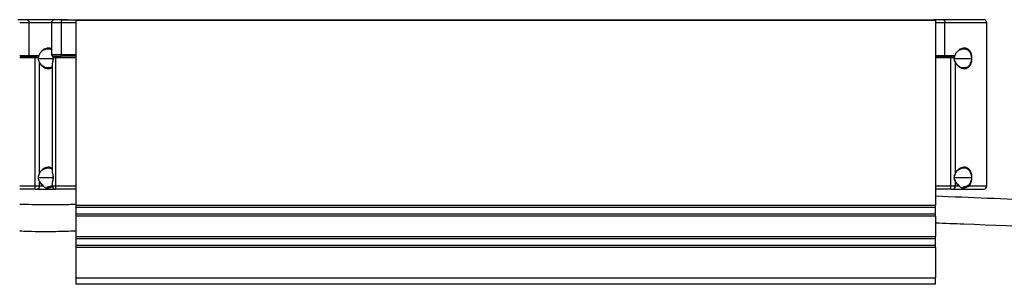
# Model space of a CAD drawing. Header units: millimetres. Extents: x -678 to 2621, y 426 to 914.
# Tile 23 of 26: x 2093 to 2391, y 643 to 723. Entities that reach past the tile are written whole.
import ezdxf

# ---------------------------------------------------------------- set-up
doc = ezdxf.new("R2010")
doc.units = ezdxf.units.MM

# ---------------------------------------------------------------- blocks, each defined once
blk = doc.blocks.new('Drawing View6')
at = {"color": 7, "linetype": 'Continuous', "lineweight": 25}
for p, q in [((-465.72, 60.35), (-468.54, 60.35)), ((-453.5, 60.35), (-465.72, 60.35)), ((-455.41, 60.35), (-457.41, 60.35)), ((-455.41, 60.35), (-455.41, 59.35)), ((-455.41, 60.35), (-451, 60.35)), ((-451, 60.35), (-451, 60.15)), ((-451, 60.35), (-191, 60.35)), ((-451, 60.15), (-451, 4.26)), ((-191, 60.15), (-451, 60.15)), ((-448.5, 60.35), (-448.5, 60.35)), ((-188.72, 60.35), (-191.54, 60.35)), ((-191, 60.15), (-191, 60.35)), ((-191, 60.15), (-191, 4.26)), ((-176.5, 60.35), (-188.72, 60.35)), ((-465.16, 59.35), (-468, 59.35)), ((-465.16, 49.55), (-465.16, 59.35)), ((-458.41, 59.35), (-465.16, 59.35)), ((-458.41, 59.35), (-458.41, 49.85)), ((-455.41, 59.35), (-458.41, 59.35)), ((-455.41, 59.35), (-455.41, 49.85)), ((-451, 59.35), (-455.41, 59.35)), ((-188.16, 59.35), (-191, 59.35)), ((-188.16, 49.55), (-188.16, 59.35)), ((-175.5, 59.35), (-188.16, 59.35)), ((-175.5, 10.15), (-175.5, 59.35)), ((-468, 49.55), (-465.16, 49.55)), ((-463.36, 48.85), (-468, 48.85)), ((-467.9, 49.35), (-465.27, 49.35)), ((-465.27, 49.35), (-463.09, 49.35)), ((-465.16, 49.55), (-462.24, 49.55)), ((-463.85, 49.34), (-463.81, 49.33)), ((-462.43, 48.85), (-463.36, 48.85)), ((-463.36, 10.15), (-463.36, 48.85)), ((-462.34, 48.65), (-457.87, 48.65)), ((-462.24, 49.55), (-462.17, 49.55)), ((-458.41, 49.85), (-455.41, 49.85)), ((-458.1, 49.39), (-457.89, 49.35)), ((-457.89, 49.35), (-455.41, 49.35)), ((-457.81, 48.88), (-457.64, 48.85)), ((-457.14, 48.85), (-457.64, 48.85)), ((-457.14, 49.35), (-457.14, 48.85)), ((-457.14, 48.85), (-457.14, 10.15)), ((-451, 48.85), (-457.14, 48.85)), ((-455.41, 49.85), (-455.41, 49.35)), ((-455.41, 49.85), (-451, 49.85)), ((-451, 49.35), (-455.41, 49.35)), ((-191, 49.55), (-188.16, 49.55)), ((-191, 49.35), (-188.27, 49.35)), ((-186.36, 48.85), (-191, 48.85)), ((-188.27, 49.35), (-186.09, 49.35)), ((-188.16, 49.55), (-185.24, 49.55)), ((-186.85, 49.34), (-186.81, 49.33)), ((-185.43, 48.85), (-186.36, 48.85)), ((-186.36, 10.15), (-186.36, 48.85)), ((-185.34, 48.65), (-180.16, 48.65)), ((-185.24, 49.55), (-185.17, 49.55)), ((-462.02, 13.91), (-462.02, 47.39)), ((-458.14, 46.83), (-458.14, 14.46)), ((-458.12, 46.83), (-458.1, 47.09)), ((-185.02, 13.91), (-185.02, 47.39)), ((-462.34, 12.65), (-457.87, 12.65)), ((-458.1, 14.2), (-458.12, 14.46)), ((-185.34, 12.65), (-180.16, 12.65)), ((-468, 10.15), (-463.36, 10.15)), ((-463.36, 9.15), (-468, 9.15)), ((-463.36, 10.15), (-462.02, 10.15)), ((-463.36, 9.15), (-463.36, 10.15)), ((-463.36, 9.15), (-462.69, 9.15)), ((-462.69, 9.15), (-457.15, 9.15)), ((-462.02, 10.15), (-462.02, 11.39)), ((-462.02, 10.15), (-460.96, 10.15)), ((-458.09, 9.91), (-458.5, 9.67)), ((-458.14, 10.83), (-458.14, 10.15)), ((-458.14, 10.15), (-457.14, 10.15)), ((-458.12, 10.83), (-458.1, 11.09)), ((-457.14, 10.15), (-457.14, 9.15)), ((-457.14, 10.15), (-451, 10.15)), ((-451, 9.15), (-457.14, 9.15)), ((-191, 10.15), (-186.36, 10.15)), ((-186.36, 9.15), (-191, 9.15)), ((-186.36, 10.15), (-185.02, 10.15)), ((-186.36, 9.15), (-186.36, 10.15)), ((-186.36, 9.15), (-185.69, 9.15)), ((-185.69, 9.15), (-176.5, 9.15)), ((-185.02, 10.15), (-185.02, 11.39)), ((-185.02, 10.15), (-183.96, 10.15)), ((-180.85, 10.15), (-175.5, 10.15)), ((-451, 4.26), (-451, 3.55)), ((-451, 4.26), (-191, 4.26)), ((-191, 3.55), (-451, 3.55)), ((-451, 3.55), (-451, 1.64)), ((-191, 3.55), (-191, 4.26)), ((-191, 1.64), (-191, 3.55)), ((-451, 1.64), (-191, 1.64)), ((-451, 1.64), (-451, 0.93)), ((-191, 0.93), (-451, 0.93)), ((-451, 0.93), (-451, -5.24)), ((-191, 0.93), (-191, 1.64)), ((-191, 0.93), (-191, -5.24)), ((-451, -5.24), (-191, -5.24)), ((-451, -5.24), (-451, -5.95)), ((-191, -5.95), (-451, -5.95)), ((-451, -5.95), (-451, -7.86)), ((-191, -5.95), (-191, -5.24)), ((-191, -7.86), (-191, -5.95)), ((-451, -7.86), (-451, -8.57)), ((-451, -7.86), (-191, -7.86)), ((-191, -8.57), (-451, -8.57)), ((-451, -8.57), (-451, -17.65)), ((-191, -8.57), (-191, -7.86)), ((-191, -8.57), (-191, -17.65)), ((-451, -17.65), (-451, -19.65)), ((-451, -17.65), (-191, -17.65)), ((-191, -19.65), (-191, -17.65)), ((-191, -19.65), (-451, -19.65))]:
    blk.add_line(p, q, dxfattribs=at)
at = {"color": 7, "linetype": 'Continuous', "lineweight": 25, "flags": 128}
for points in [[(-465.72, 60.35), (-465.61, 60.33), (-465.51, 60.27), (-465.41, 60.18), (-465.32, 60.05), (-465.25, 59.9), (-465.2, 59.73), (-465.17, 59.54), (-465.16, 59.35)], [(-188.72, 60.35), (-188.61, 60.33), (-188.51, 60.27), (-188.41, 60.18), (-188.32, 60.05), (-188.25, 59.9), (-188.2, 59.73), (-188.17, 59.54), (-188.16, 59.35)], [(-465.16, 49.55), (-465.16, 49.51), (-465.17, 49.47), (-465.18, 49.44), (-465.19, 49.41), (-465.21, 49.38), (-465.23, 49.36), (-465.25, 49.35), (-465.27, 49.35)], [(-457.89, 49.35), (-457.84, 49.34), (-457.79, 49.31), (-457.75, 49.26), (-457.71, 49.2), (-457.68, 49.13), (-457.66, 49.04), (-457.64, 48.94), (-457.64, 48.85)], [(-188.16, 49.55), (-188.16, 49.51), (-188.17, 49.47), (-188.18, 49.44), (-188.19, 49.41), (-188.21, 49.38), (-188.23, 49.36), (-188.25, 49.35), (-188.27, 49.35)]]:
    blk.add_lwpolyline(points, dxfattribs=at)
at = {"color": 7, "linetype": 'Continuous', "lineweight": 25}
for centre, radius, start, end in [((-457.41, 59.35), 1, 90, 180), ((-176.5, 59.35), 1, 0, 90), ((-457.91, 49.85), 0.5, 180, 251.2322), ((-462.89, 10.01), 0.887, 283.3144, 8.8999), ((-457.14, 10.15), 1, 180, 270), ((-185.89, 10.01), 0.887, 283.3144, 8.8999), ((-176.5, 10.15), 1, 270, 0)]:
    blk.add_arc(centre, radius, start, end, dxfattribs=at)
for points, knots in [([(-458.41, 51.5), (-458.47, 51.55), (-458.85, 51.82), (-459.71, 51.77), (-460.79, 51.35), (-461.56, 50.65), (-461.98, 50.03), (-462.11, 49.69), (-462.17, 49.55)], [0, 0, 0, 0, 0.056504, 0.327552, 0.605005, 0.822236, 0.921849, 1, 1, 1, 1]), ([(-461.44, 50.68), (-461.28, 50.82), (-460.88, 51.19), (-460.12, 51.5), (-459.56, 51.53), (-459.28, 51.54)], [0, 0, 0, 0, 0.226297, 0.613222, 1, 1, 1, 1]), ([(-459.28, 51.54), (-459, 51.52), (-458.68, 51.5), (-458.43, 51.28), (-458.41, 51.26)], [0, 0, 0, 0, 0.897803, 1, 1, 1, 1]), ([(-179.99, 48.65), (-180.01, 48.93), (-180.04, 49.57), (-180.33, 50.46), (-180.85, 51.24), (-181.65, 51.74), (-182.7, 51.8), (-183.79, 51.35), (-184.56, 50.65), (-184.98, 50.03), (-185.11, 49.69), (-185.17, 49.55)], [0, 0, 0, 0, 0.082166, 0.182194, 0.289964, 0.424369, 0.589736, 0.759011, 0.891545, 0.952319, 1, 1, 1, 1]), ([(-184.44, 50.68), (-184.28, 50.82), (-183.88, 51.19), (-183.12, 51.5), (-182.56, 51.53), (-182.28, 51.54)], [0, 0, 0, 0, 0.226297, 0.613222, 1, 1, 1, 1]), ([(-182.28, 51.54), (-182.01, 51.5), (-181.47, 51.4), (-180.89, 50.91), (-180.53, 50.35), (-180.32, 49.84), (-180.19, 49.26), (-180.17, 48.85), (-180.16, 48.65)], [0, 0, 0, 0, 0.25183, 0.502138, 0.630506, 0.751718, 0.877239, 1, 1, 1, 1]), ([(-464.01, 49.35), (-463.92, 49.35), (-463.86, 49.34), (-463.75, 49.32), (-463.71, 49.3), (-463.59, 49.24), (-463.53, 49.19), (-463.43, 49.1), (-463.39, 49.05), (-463.36, 48.95), (-463.36, 48.9), (-463.36, 48.85)], [0, 0, 0, 0, 0.125, 0.125, 0.25, 0.25, 0.5, 0.5, 0.75, 0.75, 1, 1, 1, 1]), ([(-463.09, 49.35), (-463.02, 49.35), (-462.96, 49.35), (-462.84, 49.36), (-462.78, 49.37), (-462.65, 49.4), (-462.57, 49.42), (-462.41, 49.48), (-462.33, 49.51), (-462.24, 49.55)], [0, 0, 0, 0, 0.25, 0.25, 0.5, 0.5, 0.75, 0.75, 1, 1, 1, 1]), ([(-462.45, 48.65), (-462.44, 48.61), (-462.44, 48.54), (-462.43, 48.42), (-462.41, 48.3), (-462.37, 48.18), (-462.31, 48), (-462.2, 47.73), (-462.08, 47.51), (-462.02, 47.39)], [0, 0, 0, 0, 0.078053, 0.160941, 0.248672, 0.341321, 0.43894, 0.672525, 1, 1, 1, 1]), ([(-462.34, 48.65), (-462.34, 48.65), (-462.34, 48.65), (-462.35, 48.65), (-462.39, 48.65), (-462.43, 48.65), (-462.45, 48.65)], [0, 0, 0, 0, 0.07131, 0.371507, 0.687169, 1, 1, 1, 1]), ([(-462.24, 49.35), (-462.25, 49.32), (-462.27, 49.27), (-462.3, 49.2), (-462.33, 49.14), (-462.36, 49.07), (-462.39, 49.01), (-462.41, 48.95), (-462.42, 48.91), (-462.43, 48.89), (-462.43, 48.87), (-462.43, 48.85), (-462.43, 48.85)], [0, 0, 0, 0, 0.152085, 0.302452, 0.436124, 0.567266, 0.696425, 0.823709, 0.874594, 0.92525, 0.964477, 1, 1, 1, 1]), ([(-462.33, 48.82), (-462.32, 48.82), (-462.32, 48.82), (-462.36, 48.83), (-462.39, 48.84), (-462.43, 48.85)], [0, 0, 0, 0, 0.5, 0.5, 1, 1, 1, 1]), ([(-462.34, 48.65), (-462.34, 48.68), (-462.34, 48.73), (-462.33, 48.79), (-462.33, 48.82)], [0, 0, 0, 0, 0.49872, 1, 1, 1, 1]), ([(-461.97, 47.47), (-462.06, 47.66), (-462.19, 47.94), (-462.32, 48.35), (-462.33, 48.55), (-462.34, 48.65)], [0, 0, 0, 0, 0.515426, 0.762093, 1, 1, 1, 1]), ([(-462.33, 48.82), (-462.3, 48.91), (-462.25, 49.12), (-462.17, 49.31), (-462.13, 49.42)], [0, 0, 0, 0, 0.460269, 1, 1, 1, 1]), ([(-462.19, 49.47), (-462.2, 49.45), (-462.21, 49.4), (-462.23, 49.37), (-462.24, 49.35)], [0, 0, 0, 0, 0.504626, 1, 1, 1, 1]), ([(-462.16, 49.52), (-462.16, 49.52), (-462.17, 49.51), (-462.18, 49.5), (-462.18, 49.49), (-462.19, 49.48), (-462.19, 49.48), (-462.19, 49.47), (-462.19, 49.47)], [0, 0, 0, 0, 0.374459, 0.566133, 0.68236, 0.798462, 0.887705, 1, 1, 1, 1]), ([(-462.14, 49.41), (-462.14, 49.41), (-462.13, 49.42), (-462.14, 49.43), (-462.16, 49.45), (-462.18, 49.46), (-462.19, 49.47)], [0, 0, 0, 0, 0.162476, 0.46126, 0.707103, 1, 1, 1, 1]), ([(-462.16, 49.52), (-462.16, 49.53), (-462.16, 49.53), (-462.17, 49.54), (-462.17, 49.55)], [0, 0, 0, 0, 0.493334, 1, 1, 1, 1]), ([(-458.08, 49.32), (-458.1, 49.34), (-458.12, 49.38), (-458.15, 49.41), (-458.15, 49.42)], [0, 0, 0, 0, 0.740536, 1, 1, 1, 1]), ([(-458.1, 47.09), (-458.1, 47.14), (-458.08, 47.4), (-457.87, 47.92), (-457.82, 48.42), (-457.8, 48.65)], [0, 0, 0, 0, 0.102342, 0.601197, 1, 1, 1, 1]), ([(-458.09, 49.33), (-458.04, 49.25), (-457.97, 49.13), (-457.9, 48.97), (-457.88, 48.89), (-457.88, 48.86)], [0, 0, 0, 0, 0.542584, 0.792867, 1, 1, 1, 1]), ([(-457.81, 48.88), (-457.85, 48.96), (-457.92, 49.09), (-458.02, 49.23), (-458.07, 49.3), (-458.08, 49.32)], [0, 0, 0, 0, 0.492648, 0.835882, 1, 1, 1, 1]), ([(-457.87, 48.66), (-457.88, 48.45), (-457.91, 48.02), (-458.05, 47.55), (-458.07, 47.31), (-458.08, 47.26)], [0, 0, 0, 0, 0.433458, 0.890226, 1, 1, 1, 1]), ([(-457.88, 48.86), (-457.88, 48.86), (-457.88, 48.87), (-457.85, 48.87), (-457.83, 48.88), (-457.81, 48.88)], [0, 0, 0, 0, 0.230087, 0.614917, 1, 1, 1, 1]), ([(-457.87, 48.86), (-457.87, 48.86), (-457.88, 48.86), (-457.88, 48.86), (-457.88, 48.86)], [0, 0, 0, 0, 0.371627, 1, 1, 1, 1]), ([(-457.87, 48.86), (-457.87, 48.82), (-457.87, 48.75), (-457.87, 48.68), (-457.87, 48.65)], [0, 0, 0, 0, 0.500877, 1, 1, 1, 1]), ([(-457.86, 48.65), (-457.87, 48.65), (-457.87, 48.65), (-457.87, 48.65), (-457.87, 48.65)], [0, 0, 0, 0, 0.431329, 1, 1, 1, 1]), ([(-457.87, 48.65), (-457.87, 48.65), (-457.87, 48.65), (-457.84, 48.65), (-457.82, 48.65), (-457.8, 48.65)], [0, 0, 0, 0, 0.24357, 0.621725, 1, 1, 1, 1]), ([(-457.8, 48.65), (-457.8, 48.69), (-457.8, 48.77), (-457.81, 48.84), (-457.81, 48.88)], [0, 0, 0, 0, 0.560035, 1, 1, 1, 1]), ([(-187.01, 49.35), (-186.94, 49.35), (-186.81, 49.34), (-186.65, 49.28), (-186.51, 49.19), (-186.41, 49.08), (-186.37, 49), (-186.36, 48.92), (-186.36, 48.87), (-186.36, 48.85)], [0, 0, 0, 0, 0.224672, 0.401735, 0.670122, 0.775404, 0.85504, 0.92823, 1, 1, 1, 1]), ([(-186.09, 49.35), (-185.94, 49.36), (-185.63, 49.38), (-185.38, 49.49), (-185.24, 49.55)], [0, 0, 0, 0, 0.468414, 1, 1, 1, 1]), ([(-185.43, 48.85), (-185.44, 48.81), (-185.44, 48.74), (-185.44, 48.68), (-185.45, 48.65)], [0, 0, 0, 0, 0.559954, 1, 1, 1, 1]), ([(-185.45, 48.65), (-185.42, 48.45), (-185.35, 47.99), (-185.14, 47.6), (-185.02, 47.39)], [0, 0, 0, 0, 0.437854, 1, 1, 1, 1]), ([(-185.34, 48.65), (-185.34, 48.65), (-185.34, 48.65), (-185.35, 48.65), (-185.39, 48.65), (-185.43, 48.65), (-185.45, 48.65)], [0, 0, 0, 0, 0.07131, 0.371507, 0.687169, 1, 1, 1, 1]), ([(-185.24, 49.35), (-185.26, 49.3), (-185.28, 49.25), (-185.31, 49.19), (-185.32, 49.17), (-185.33, 49.15), (-185.34, 49.13), (-185.35, 49.11), (-185.37, 49.04), (-185.41, 48.96), (-185.43, 48.88), (-185.43, 48.85)], [0, 0, 0, 0, 0.302664, 0.30727, 0.341961, 0.436445, 0.440705, 0.474429, 0.567694, 0.82426, 1, 1, 1, 1]), ([(-185.33, 48.82), (-185.33, 48.82), (-185.32, 48.82), (-185.34, 48.83), (-185.37, 48.84), (-185.41, 48.84), (-185.43, 48.85)], [0, 0, 0, 0, 0.226188, 0.476301, 0.739295, 1, 1, 1, 1]), ([(-185.34, 48.65), (-185.34, 48.68), (-185.34, 48.73), (-185.33, 48.79), (-185.33, 48.82)], [0, 0, 0, 0, 0.49872, 1, 1, 1, 1]), ([(-184.97, 47.47), (-185.06, 47.66), (-185.19, 47.94), (-185.32, 48.35), (-185.33, 48.55), (-185.34, 48.65)], [0, 0, 0, 0, 0.515426, 0.762093, 1, 1, 1, 1]), ([(-185.33, 48.82), (-185.3, 48.91), (-185.25, 49.12), (-185.17, 49.31), (-185.13, 49.42)], [0, 0, 0, 0, 0.460269, 1, 1, 1, 1]), ([(-185.24, 49.55), (-185.23, 49.54), (-185.2, 49.53), (-185.17, 49.53), (-185.16, 49.52)], [0, 0, 0, 0, 0.557334, 1, 1, 1, 1]), ([(-185.19, 49.47), (-185.2, 49.45), (-185.21, 49.4), (-185.23, 49.37), (-185.24, 49.35)], [0, 0, 0, 0, 0.504626, 1, 1, 1, 1]), ([(-185.16, 49.52), (-185.16, 49.52), (-185.17, 49.51), (-185.18, 49.49), (-185.19, 49.49), (-185.19, 49.48), (-185.19, 49.47), (-185.19, 49.47)], [0, 0, 0, 0, 0.37446, 0.566135, 0.798462, 0.887705, 1, 1, 1, 1]), ([(-185.14, 49.41), (-185.14, 49.41), (-185.13, 49.42), (-185.14, 49.43), (-185.16, 49.45), (-185.18, 49.46), (-185.19, 49.47)], [0, 0, 0, 0, 0.162476, 0.46126, 0.707103, 1, 1, 1, 1]), ([(-185.16, 49.52), (-185.16, 49.53), (-185.16, 49.53), (-185.17, 49.54), (-185.17, 49.55)], [0, 0, 0, 0, 0.493334, 1, 1, 1, 1]), ([(-185.02, 47.39), (-184.88, 47.16), (-184.52, 46.57), (-183.71, 45.91), (-182.73, 45.52), (-181.78, 45.54), (-180.97, 45.94), (-180.38, 46.7), (-180.05, 47.67), (-180.01, 48.34), (-179.99, 48.65)], [0, 0, 0, 0, 0.08994, 0.22527, 0.386335, 0.532029, 0.666995, 0.799332, 0.908648, 1, 1, 1, 1]), ([(-180.16, 48.65), (-180.17, 48.45), (-180.19, 48.06), (-180.31, 47.51), (-180.5, 47.01), (-180.83, 46.45), (-181.37, 45.98), (-181.95, 45.74), (-182.32, 45.77), (-182.41, 45.78)], [0, 0, 0, 0, 0.1128188, 0.2279293, 0.3393866, 0.4569269, 0.6864569, 0.9171796, 1, 1, 1, 1]), ([(-180.16, 48.65), (-180.15, 48.65), (-180.11, 48.65), (-180.06, 48.65), (-180.02, 48.65), (-180, 48.65), (-179.99, 48.65)], [0, 0, 0, 0, 0.254725, 0.511054, 0.762403, 1, 1, 1, 1]), ([(-461.97, 47.48), (-461.97, 47.48), (-461.97, 47.47), (-461.97, 47.45), (-461.98, 47.42), (-462.01, 47.4), (-462.02, 47.39)], [0, 0, 0, 0, 0.042624, 0.35354, 0.676894, 1, 1, 1, 1]), ([(-462.02, 47.39), (-461.88, 47.16), (-461.52, 46.57), (-460.71, 45.91), (-459.73, 45.53), (-458.8, 45.51), (-458.31, 45.83), (-458.08, 45.97)], [0, 0, 0, 0, 0.138162, 0.346049, 0.593469, 0.817278, 1, 1, 1, 1]), ([(-459.41, 45.78), (-459.58, 45.78), (-460.02, 45.77), (-460.69, 46.01), (-461.14, 46.36), (-461.33, 46.51)], [0, 0, 0, 0, 0.2667509, 0.6824981, 1, 1, 1, 1]), ([(-458.14, 46.25), (-458.22, 46.17), (-458.5, 45.88), (-458.95, 45.75), (-459.32, 45.77), (-459.41, 45.78)], [0, 0, 0, 0, 0.221754, 0.794431, 1, 1, 1, 1]), ([(-184.97, 47.48), (-184.97, 47.48), (-184.97, 47.47), (-184.97, 47.45), (-184.98, 47.42), (-185.01, 47.4), (-185.02, 47.39)], [0, 0, 0, 0, 0.042624, 0.35354, 0.676894, 1, 1, 1, 1]), ([(-182.41, 45.78), (-182.58, 45.78), (-183.02, 45.77), (-183.69, 46.01), (-184.14, 46.36), (-184.33, 46.51)], [0, 0, 0, 0, 0.266751, 0.682498, 1, 1, 1, 1]), ([(-458.1, 15.31), (-458.23, 15.41), (-458.62, 15.73), (-459.47, 15.8), (-460.53, 15.5), (-461.46, 14.82), (-461.87, 14.15), (-462.02, 13.91)], [0, 0, 0, 0, 0.111135, 0.339273, 0.604077, 0.853131, 1, 1, 1, 1]), ([(-461.3, 14.81), (-461.12, 14.95), (-460.68, 15.29), (-460.02, 15.52), (-459.58, 15.52), (-459.41, 15.52)], [0, 0, 0, 0, 0.3052178, 0.729545, 1, 1, 1, 1]), ([(-459.41, 15.52), (-459.32, 15.52), (-458.95, 15.55), (-458.5, 15.41), (-458.22, 15.12), (-458.14, 15.04)], [0, 0, 0, 0, 0.207969, 0.780562, 1, 1, 1, 1]), ([(-179.99, 12.65), (-180.01, 12.93), (-180.04, 13.55), (-180.32, 14.42), (-180.8, 15.18), (-181.51, 15.68), (-182.46, 15.82), (-183.53, 15.49), (-184.46, 14.82), (-184.87, 14.15), (-185.02, 13.91)], [0, 0, 0, 0, 0.084142, 0.185616, 0.29435, 0.422657, 0.570839, 0.742837, 0.904604, 1, 1, 1, 1]), ([(-184.33, 14.78), (-184.14, 14.93), (-183.69, 15.28), (-183.02, 15.52), (-182.58, 15.52), (-182.41, 15.52)], [0, 0, 0, 0, 0.318357, 0.73466, 1, 1, 1, 1]), ([(-182.41, 15.52), (-182.32, 15.52), (-181.95, 15.55), (-181.37, 15.31), (-180.83, 14.84), (-180.5, 14.28), (-180.31, 13.79), (-180.19, 13.23), (-180.17, 12.84), (-180.16, 12.65)], [0, 0, 0, 0, 0.083784, 0.314461, 0.543758, 0.661112, 0.772423, 0.887359, 1, 1, 1, 1]), ([(-462.02, 13.91), (-462.05, 13.85), (-462.1, 13.76), (-462.17, 13.61), (-462.23, 13.48), (-462.29, 13.36), (-462.34, 13.22), (-462.39, 13.05), (-462.44, 12.85), (-462.44, 12.71), (-462.45, 12.65)], [0, 0, 0, 0, 0.136963, 0.260929, 0.371972, 0.470168, 0.555577, 0.70798, 0.856093, 1, 1, 1, 1]), ([(-462.45, 12.65), (-462.44, 12.61), (-462.44, 12.54), (-462.43, 12.42), (-462.41, 12.3), (-462.37, 12.18), (-462.31, 12), (-462.2, 11.73), (-462.08, 11.51), (-462.02, 11.39)], [0, 0, 0, 0, 0.078058, 0.160949, 0.24868, 0.341326, 0.43894, 0.67265, 1, 1, 1, 1]), ([(-462.34, 12.65), (-462.34, 12.65), (-462.34, 12.65), (-462.35, 12.65), (-462.39, 12.65), (-462.43, 12.65), (-462.45, 12.65)], [0, 0, 0, 0, 0.071369, 0.371474, 0.687118, 1, 1, 1, 1]), ([(-462.34, 12.64), (-462.33, 12.74), (-462.32, 12.95), (-462.19, 13.36), (-462.06, 13.64), (-461.97, 13.82)], [0, 0, 0, 0, 0.238082, 0.484737, 1, 1, 1, 1]), ([(-461.97, 11.47), (-462.06, 11.66), (-462.19, 11.94), (-462.32, 12.35), (-462.33, 12.55), (-462.34, 12.65)], [0, 0, 0, 0, 0.515426, 0.762093, 1, 1, 1, 1]), ([(-461.97, 13.82), (-461.97, 13.82), (-461.97, 13.82), (-461.97, 13.84), (-461.98, 13.87), (-462.01, 13.89), (-462.02, 13.91)], [0, 0, 0, 0, 0.060182, 0.353221, 0.670383, 1, 1, 1, 1]), ([(-457.8, 12.65), (-457.82, 12.87), (-457.87, 13.38), (-458.08, 13.89), (-458.09, 14.15), (-458.1, 14.2)], [0, 0, 0, 0, 0.398367, 0.896585, 1, 1, 1, 1]), ([(-458.1, 11.09), (-458.1, 11.14), (-458.08, 11.4), (-457.87, 11.92), (-457.82, 12.42), (-457.8, 12.65)], [0, 0, 0, 0, 0.10234, 0.601202, 1, 1, 1, 1]), ([(-458.08, 14.03), (-458.07, 13.98), (-458.05, 13.74), (-457.91, 13.28), (-457.88, 12.84), (-457.87, 12.63)], [0, 0, 0, 0, 0.109747, 0.566734, 1, 1, 1, 1]), ([(-457.87, 12.66), (-457.88, 12.45), (-457.91, 12.02), (-458.05, 11.55), (-458.07, 11.31), (-458.08, 11.26)], [0, 0, 0, 0, 0.43346, 0.890229, 1, 1, 1, 1]), ([(-457.87, 12.65), (-457.87, 12.65), (-457.87, 12.65), (-457.84, 12.65), (-457.82, 12.65), (-457.8, 12.65)], [0, 0, 0, 0, 0.243507, 0.621678, 1, 1, 1, 1]), ([(-185.02, 13.91), (-185.14, 13.69), (-185.35, 13.31), (-185.42, 12.85), (-185.45, 12.65)], [0, 0, 0, 0, 0.556417, 1, 1, 1, 1]), ([(-185.45, 12.65), (-185.42, 12.45), (-185.35, 11.99), (-185.14, 11.6), (-185.02, 11.39)], [0, 0, 0, 0, 0.437853, 1, 1, 1, 1]), ([(-185.34, 12.65), (-185.34, 12.65), (-185.34, 12.65), (-185.35, 12.65), (-185.39, 12.65), (-185.43, 12.65), (-185.45, 12.65)], [0, 0, 0, 0, 0.0713687, 0.3714736, 0.6871178, 1, 1, 1, 1]), ([(-185.34, 12.64), (-185.33, 12.74), (-185.32, 12.95), (-185.19, 13.36), (-185.06, 13.64), (-184.97, 13.82)], [0, 0, 0, 0, 0.238082, 0.484737, 1, 1, 1, 1]), ([(-184.97, 11.47), (-185.06, 11.66), (-185.19, 11.94), (-185.32, 12.35), (-185.33, 12.55), (-185.34, 12.65)], [0, 0, 0, 0, 0.515426, 0.762093, 1, 1, 1, 1]), ([(-184.97, 13.82), (-184.97, 13.82), (-184.97, 13.82), (-184.97, 13.84), (-184.98, 13.87), (-185.01, 13.89), (-185.02, 13.91)], [0, 0, 0, 0, 0.0601815, 0.3532205, 0.6703825, 1, 1, 1, 1]), ([(-180.16, 12.65), (-180.17, 12.41), (-180.2, 11.93), (-180.38, 11.28), (-180.65, 10.72), (-180.89, 10.45), (-181.01, 10.31)], [0, 0, 0, 0, 0.2454982, 0.4984526, 0.7399475, 1, 1, 1, 1]), ([(-180.85, 10.15), (-180.71, 10.32), (-180.45, 10.63), (-180.2, 11.25), (-180.03, 11.91), (-180.01, 12.39), (-179.99, 12.65)], [0, 0, 0, 0, 0.2962619, 0.5279964, 0.7510269, 1, 1, 1, 1]), ([(-180.16, 12.65), (-180.15, 12.65), (-180.11, 12.65), (-180.06, 12.65), (-180.02, 12.65), (-180, 12.65), (-179.99, 12.65)], [0, 0, 0, 0, 0.255478, 0.512185, 0.763346, 1, 1, 1, 1]), ([(-461.97, 11.48), (-461.97, 11.48), (-461.97, 11.47), (-461.97, 11.45), (-461.98, 11.42), (-462.01, 11.4), (-462.02, 11.39)], [0, 0, 0, 0, 0.042608, 0.353142, 0.676857, 1, 1, 1, 1]), ([(-462.02, 11.39), (-462, 11.36), (-461.97, 11.29), (-461.9, 11.18), (-461.82, 11.05), (-461.72, 10.9), (-461.55, 10.68), (-461.34, 10.46), (-461.13, 10.27), (-461.01, 10.18), (-460.96, 10.15)], [0, 0, 0, 0, 0.05855, 0.1312, 0.217925, 0.317381, 0.455249, 0.714836, 0.879386, 1, 1, 1, 1]), ([(-460.97, 10.29), (-461.16, 10.45), (-461.55, 10.76), (-461.84, 11.25), (-461.98, 11.49)], [0, 0, 0, 0, 0.5033398, 1, 1, 1, 1]), ([(-460.97, 10.3), (-460.97, 10.3), (-460.96, 10.29), (-460.95, 10.27), (-460.95, 10.23), (-460.95, 10.19), (-460.96, 10.16), (-460.96, 10.15)], [0, 0, 0, 0, 0.041249, 0.26543, 0.493596, 0.741089, 1, 1, 1, 1]), ([(-458.5, 9.67), (-458.56, 9.65), (-458.65, 9.6), (-458.81, 9.55), (-458.95, 9.5), (-459.09, 9.47), (-459.23, 9.44), (-459.36, 9.42), (-459.49, 9.41), (-459.64, 9.4), (-459.81, 9.4), (-460, 9.43), (-460.17, 9.49), (-460.32, 9.58), (-460.48, 9.7), (-460.64, 9.84), (-460.8, 9.99), (-460.91, 10.1), (-460.96, 10.15)], [0, 0, 0, 0, 0.052296, 0.10289, 0.151847, 0.199242, 0.245155, 0.289678, 0.332911, 0.374961, 0.454203, 0.531251, 0.609219, 0.693989, 0.771484, 0.859875, 0.934846, 1, 1, 1, 1]), ([(-458.24, 10.19), (-458.42, 10.08), (-458.72, 9.89), (-459.09, 9.82), (-459.39, 9.77), (-459.59, 9.73), (-459.74, 9.76), (-459.76, 9.76)], [0, 0, 0, 0, 0.38794, 0.648446, 0.665114, 0.942901, 1, 1, 1, 1]), ([(-184.97, 11.48), (-184.97, 11.48), (-184.97, 11.47), (-184.97, 11.45), (-184.98, 11.42), (-185.01, 11.4), (-185.02, 11.39)], [0, 0, 0, 0, 0.042608, 0.353142, 0.676857, 1, 1, 1, 1]), ([(-185.02, 11.39), (-184.88, 11.16), (-184.58, 10.65), (-184.18, 10.32), (-183.96, 10.15)], [0, 0, 0, 0, 0.454991, 1, 1, 1, 1]), ([(-183.97, 10.29), (-184.16, 10.45), (-184.55, 10.76), (-184.84, 11.25), (-184.98, 11.49)], [0, 0, 0, 0, 0.50334, 1, 1, 1, 1]), ([(-183.97, 10.3), (-183.97, 10.3), (-183.96, 10.29), (-183.95, 10.27), (-183.95, 10.23), (-183.95, 10.19), (-183.96, 10.16), (-183.96, 10.15)], [0, 0, 0, 0, 0.041249, 0.26543, 0.493596, 0.741089, 1, 1, 1, 1]), ([(-181.5, 9.67), (-181.89, 9.54), (-182.43, 9.36), (-183.02, 9.41), (-183.41, 9.61), (-183.74, 9.93), (-183.96, 10.15)], [0, 0, 0, 0, 0.374762, 0.531351, 0.694478, 1, 1, 1, 1]), ([(-181.01, 10.31), (-181.27, 10.15), (-181.64, 9.91), (-182.09, 9.82), (-182.39, 9.77), (-182.59, 9.73), (-182.74, 9.76), (-182.76, 9.76)], [0, 0, 0, 0, 0.470802, 0.69604, 0.710451, 0.950631, 1, 1, 1, 1]), ([(-180.85, 10.15), (-180.92, 10.07), (-181.11, 9.87), (-181.35, 9.74), (-181.5, 9.67)], [0, 0, 0, 0, 0.394253, 1, 1, 1, 1]), ([(-181.01, 10.31), (-181, 10.3), (-180.96, 10.29), (-180.91, 10.25), (-180.87, 10.2), (-180.86, 10.16), (-180.85, 10.15)], [0, 0, 0, 0, 0.24408, 0.5, 0.75592, 1, 1, 1, 1]), ([(0, 0), (-2.09, 0), (-6.33, 0.01), (-12.43, 0.06), (-18.04, 0.12), (-22.81, 0.19), (-26.81, 0.26), (-34.5, 0.4), (-50.52, 0.8), (-82.64, 1.94), (-120.42, 3.76), (-159.06, 5.68), (-180.5, 6.54), (-191, 6.96)], [0, 0, 0, 0, 0.032848, 0.066512, 0.095806, 0.120763, 0.141412, 0.158662, 0.241512, 0.392859, 0.663128, 0.835119, 1, 1, 1, 1]), ([(-451, 4.51), (-451.74, 4.48), (-454.94, 4.34), (-460.61, 4.3), (-465.54, 4.43), (-468, 4.5)], [0, 0, 0, 0, 0.130448, 0.5655, 1, 1, 1, 1]), ([(-191, -1.08), (-188.15, -1.18), (-168.09, -1.86), (-137.09, -3.45), (-98, -5.34), (-72.89, -6.42), (-55.59, -7.02), (-46.38, -7.3), (-39.15, -7.49), (-33.47, -7.61), (-28.7, -7.71), (-22.84, -7.82), (-15.88, -7.91), (-8.14, -7.98), (-2.73, -7.99), (0, -8)], [0, 0, 0, 0, 0.0447933, 0.3150608, 0.4870497, 0.6590365, 0.7094843, 0.7588315, 0.8036502, 0.8229748, 0.8479471, 0.8786046, 0.9149943, 0.9571774, 1, 1, 1, 1]), ([(-468, -3.49), (-467.15, -3.52), (-463.52, -3.68), (-457.85, -3.71), (-453.03, -3.55), (-451, -3.48)], [0, 0, 0, 0, 0.149571, 0.641799, 1, 1, 1, 1])]:
    blk.add_open_spline(points, degree=3, knots=knots, dxfattribs=at)
for points in [[(-462.43, 48.85), (-462.44, 48.78), (-462.45, 48.71), (-462.45, 48.65)], [(-462.24, 49.55), (-462.21, 49.54), (-462.19, 49.53), (-462.16, 49.52)]]:
    blk.add_open_spline(points, degree=3, dxfattribs=at)

msp = doc.modelspace()

# ---------------------------------------------------------------- block references
at = {"color": 7, "linetype": 'Continuous', "lineweight": 25}
msp.add_blockref('Drawing View6', (2560.73, 662.25), dxfattribs=at)

doc.saveas('drawing.dxf')
